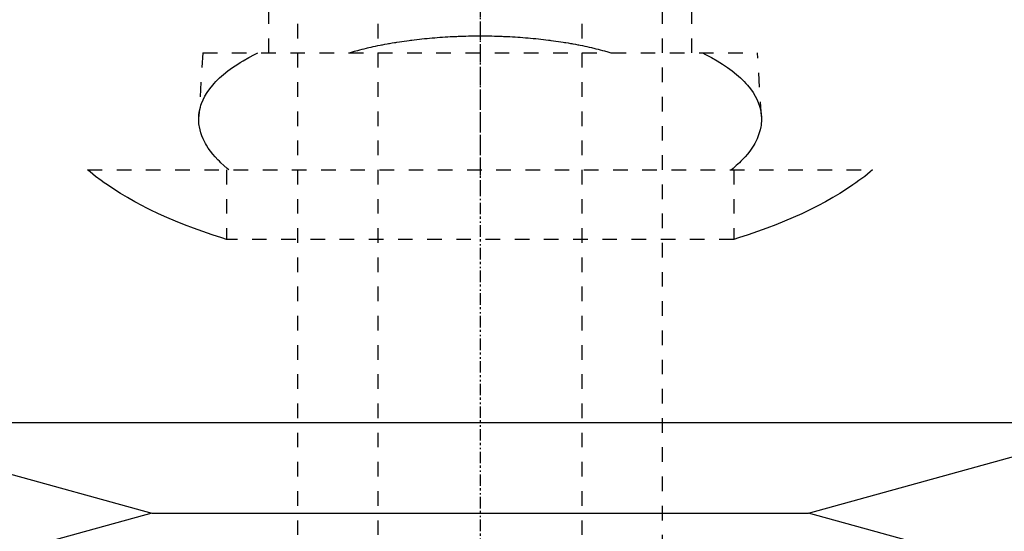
# Model space of a CAD drawing. Extents: x -125 to 125, y -123 to 443.
# Tile 6 of 9: x -32 to 36, y 249 to 284. Entities that reach past the tile are written whole.
import ezdxf

# ---------------------------------------------------------------- set-up
doc = ezdxf.new("R2010")
doc.units = 0
doc.linetypes.add('CENTER', pattern=[1.5, 0.45, -0.5, 0.05, -0.5])
doc.linetypes.add('DASHED', pattern=[2, 1, -1])
for name, color, linetype in [('AM_0', 7, 'CONTINUOUS'), ('AM_3', 7, 'DASHED'), ('AM_7', 7, 'CENTER')]:
    doc.layers.add(name, color=color, linetype=linetype)

msp = doc.modelspace()

# ---------------------------------------------------------------- linework, layer by layer
at = {"layer": 'AM_0', "color": 7, "linetype": 'CONTINUOUS'}
for p, q in [((-45, 256.2), (-22.5, 250)), ((-45, 256.2), (45, 256.2)), ((22.5, 250), (45, 256.2)), ((-22.5, 250), (-45, 243.8)), ((-22.5, 250), (22.5, 250)), ((45, 243.8), (22.5, 250))]:
    msp.add_line(p, q, dxfattribs=at)
at = {"layer": 'AM_3', "color": 6, "linetype": 'DASHED'}
for p, q in [((-7, 417.5), (-7, -97.5)), ((7, -97.5), (7, 417.5)), ((-12.5, 405.5), (-12.5, -56.5)), ((12.5, -56.5), (12.5, 405.5)), ((-14.5, 294.5), (-14.5, 281.5)), ((14.5, 281.5), (14.5, 294.5)), ((-19, 281.5), (-19.272, 277.154)), ((-19, 281.5), (19, 281.5)), ((19.272, 277.154), (19, 281.5)), ((-26.891, 273.5), (26.891, 273.5)), ((-17.375, 273.5), (-17.375, 268.733)), ((17.375, 273.5), (17.375, 268.733)), ((17.375, 268.733), (-17.375, 268.733))]:
    msp.add_line(p, q, dxfattribs=at)
for points in [[(-9.024, 281.5, 0), (-8.954, 281.521, 0), (-8.813, 281.562, 0), (-8.67, 281.602, 0), (-8.598, 281.622, 0), (-8.526, 281.642, 0), (-8.38, 281.681, 0), (-8.233, 281.719, 0), (-8.084, 281.757, 0), (-7.934, 281.794, 0), (-7.782, 281.831, 0), (-7.706, 281.849, 0), (-7.629, 281.866, 0), (-7.475, 281.902, 0), (-7.32, 281.936, 0), (-7.163, 281.97, 0), (-7.005, 282.002, 0), (-6.846, 282.035, 0), (-6.766, 282.05, 0), (-6.685, 282.066, 0), (-6.524, 282.097, 0), (-6.361, 282.127, 0), (-6.28, 282.141, 0), (-6.198, 282.156, 0), (-6.033, 282.184, 0), (-5.867, 282.212, 0), (-5.784, 282.226, 0), (-5.701, 282.239, 0), (-5.533, 282.265, 0), (-5.365, 282.291, 0), (-5.195, 282.315, 0), (-5.025, 282.339, 0), (-4.854, 282.362, 0), (-4.768, 282.373, 0), (-4.682, 282.384, 0), (-4.51, 282.405, 0), (-4.337, 282.426, 0), (-4.163, 282.446, 0), (-3.989, 282.465, 0), (-3.814, 282.483, 0), (-3.726, 282.491, 0), (-3.638, 282.5, 0), (-3.462, 282.516, 0), (-3.286, 282.532, 0), (-3.109, 282.547, 0), (-2.932, 282.561, 0), (-2.755, 282.574, 0), (-2.666, 282.58, 0), (-2.577, 282.586, 0), (-2.4, 282.598, 0), (-2.222, 282.608, 0), (-2.043, 282.618, 0), (-1.865, 282.627, 0), (-1.687, 282.635, 0), (-1.598, 282.639, 0), (-1.509, 282.642, 0), (-1.331, 282.649, 0), (-1.152, 282.655, 0), (-0.974, 282.659, 0), (-0.797, 282.663, 0), (-0.619, 282.667, 0), (-0.53, 282.668, 0), (-0.442, 282.669, 0), (-0.265, 282.671, 0), (-0.088, 282.671, 0), (0, 282.672, 0), (0.088, 282.671, 0), (0.265, 282.671, 0), (0.442, 282.669, 0), (0.53, 282.668, 0), (0.619, 282.667, 0), (0.797, 282.663, 0), (0.974, 282.659, 0), (1.152, 282.655, 0), (1.331, 282.649, 0), (1.509, 282.642, 0), (1.598, 282.639, 0), (1.687, 282.635, 0), (1.865, 282.627, 0), (2.043, 282.618, 0), (2.222, 282.608, 0), (2.4, 282.598, 0), (2.577, 282.586, 0), (2.666, 282.58, 0), (2.755, 282.574, 0), (2.932, 282.561, 0), (3.109, 282.547, 0), (3.286, 282.532, 0), (3.462, 282.516, 0), (3.638, 282.5, 0), (3.726, 282.491, 0), (3.814, 282.483, 0), (3.989, 282.465, 0), (4.163, 282.446, 0), (4.337, 282.426, 0), (4.51, 282.405, 0), (4.682, 282.384, 0), (4.768, 282.373, 0), (4.854, 282.362, 0), (5.025, 282.339, 0), (5.195, 282.315, 0), (5.365, 282.291, 0), (5.533, 282.265, 0), (5.701, 282.239, 0), (5.784, 282.226, 0), (5.867, 282.212, 0), (6.033, 282.184, 0), (6.198, 282.156, 0), (6.28, 282.141, 0), (6.361, 282.127, 0), (6.524, 282.097, 0), (6.685, 282.066, 0), (6.766, 282.05, 0), (6.846, 282.035, 0), (7.005, 282.002, 0), (7.163, 281.97, 0), (7.32, 281.936, 0), (7.475, 281.902, 0), (7.629, 281.866, 0), (7.706, 281.849, 0), (7.782, 281.831, 0), (7.934, 281.794, 0), (8.084, 281.757, 0), (8.233, 281.719, 0), (8.38, 281.681, 0), (8.526, 281.642, 0), (8.598, 281.622, 0), (8.67, 281.602, 0), (8.813, 281.562, 0), (8.954, 281.521, 0), (9.024, 281.5, 0)], [(-19.272, 277.154, 0), (-19.261, 277.284, 0), (-19.222, 277.541, 0), (-19.162, 277.794, 0), (-19.124, 277.918, 0), (-19.08, 278.043, 0), (-18.977, 278.292, 0), (-18.849, 278.543, 0), (-18.698, 278.795, 0), (-18.522, 279.046, 0), (-18.322, 279.296, 0), (-18.212, 279.421, 0), (-18.096, 279.544, 0), (-17.847, 279.791, 0), (-17.573, 280.034, 0), (-17.275, 280.273, 0), (-16.954, 280.508, 0), (-16.61, 280.739, 0), (-16.429, 280.852, 0), (-16.244, 280.964, 0), (-15.856, 281.183, 0), (-15.449, 281.396, 0), (-15.238, 281.5, 0)], [(15.238, 281.5, 0), (15.449, 281.396, 0), (15.856, 281.183, 0), (16.244, 280.964, 0), (16.429, 280.852, 0), (16.61, 280.739, 0), (16.954, 280.508, 0), (17.275, 280.273, 0), (17.573, 280.034, 0), (17.847, 279.791, 0), (18.096, 279.544, 0), (18.212, 279.421, 0), (18.322, 279.296, 0), (18.522, 279.046, 0), (18.698, 278.795, 0), (18.849, 278.543, 0), (18.977, 278.292, 0), (19.08, 278.043, 0), (19.124, 277.918, 0), (19.162, 277.794, 0), (19.222, 277.541, 0), (19.261, 277.284, 0), (19.272, 277.154, 0)], [(-17.213, 273.5, 0), (-17.33, 273.595, 0), (-17.553, 273.788, 0), (-17.764, 273.984, 0), (-17.865, 274.082, 0), (-17.963, 274.181, 0), (-18.148, 274.381, 0), (-18.32, 274.583, 0), (-18.478, 274.787, 0), (-18.622, 274.992, 0), (-18.752, 275.198, 0), (-18.812, 275.301, 0), (-18.868, 275.404, 0), (-18.97, 275.612, 0), (-19.057, 275.819, 0), (-19.129, 276.027, 0), (-19.187, 276.234, 0), (-19.231, 276.44, 0), (-19.247, 276.543, 0), (-19.26, 276.646, 0), (-19.275, 276.85, 0), (-19.276, 277.053, 0), (-19.272, 277.154, 0)], [(19.272, 277.154, 0), (19.276, 277.053, 0), (19.275, 276.85, 0), (19.26, 276.646, 0), (19.247, 276.543, 0), (19.231, 276.44, 0), (19.187, 276.234, 0), (19.129, 276.027, 0), (19.057, 275.819, 0), (18.97, 275.612, 0), (18.868, 275.404, 0), (18.812, 275.301, 0), (18.752, 275.198, 0), (18.622, 274.992, 0), (18.478, 274.787, 0), (18.32, 274.583, 0), (18.148, 274.381, 0), (17.963, 274.181, 0), (17.865, 274.082, 0), (17.764, 273.984, 0), (17.553, 273.788, 0), (17.33, 273.595, 0), (17.213, 273.5, 0)], [(-17.375, 268.733, 0), (-17.704, 268.836, 0), (-18.357, 269.048, 0), (-19.001, 269.27, 0), (-19.319, 269.384, 0), (-19.635, 269.499, 0), (-20.256, 269.737, 0), (-20.864, 269.983, 0), (-21.457, 270.236, 0), (-22.035, 270.496, 0), (-22.594, 270.762, 0), (-22.868, 270.898, 0), (-23.136, 271.035, 0), (-23.658, 271.312, 0), (-24.16, 271.594, 0), (-24.642, 271.88, 0), (-25.101, 272.17, 0), (-25.539, 272.463, 0), (-25.75, 272.61, 0), (-25.954, 272.758, 0), (-26.347, 273.054, 0), (-26.716, 273.351, 0), (-26.891, 273.5, 0)], [(26.891, 273.5, 0), (26.716, 273.351, 0), (26.347, 273.054, 0), (25.954, 272.758, 0), (25.75, 272.61, 0), (25.539, 272.463, 0), (25.101, 272.17, 0), (24.642, 271.88, 0), (24.16, 271.594, 0), (23.658, 271.312, 0), (23.136, 271.035, 0), (22.868, 270.898, 0), (22.594, 270.762, 0), (22.035, 270.496, 0), (21.457, 270.236, 0), (20.864, 269.983, 0), (20.256, 269.737, 0), (19.635, 269.499, 0), (19.319, 269.384, 0), (19.001, 269.27, 0), (18.357, 269.048, 0), (17.704, 268.836, 0), (17.375, 268.733, 0)]]:
    msp.add_polyline3d(points, dxfattribs=at)
at = {"layer": 'AM_7', "color": 4, "linetype": 'CENTER'}
for p, q in [((0, 443.25), (0, -123.25)), ((0, 403), (0, -18.4)), ((0, 311.212), (0, 202.037)), ((0, 309.2), (0, 271.8))]:
    msp.add_line(p, q, dxfattribs=at)

doc.saveas('drawing.dxf')
